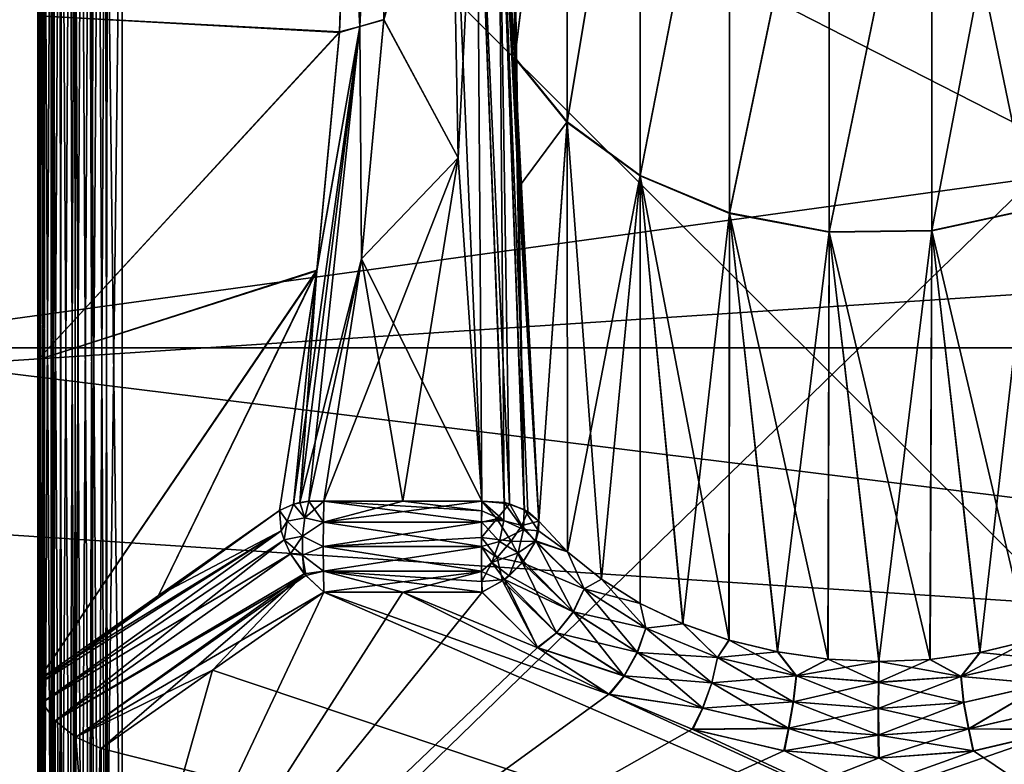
# Model space of a CAD drawing. Header units: metres. Extents: x 59 to 135, y -85 to 87.
# Tile 17 of 210: x 90.01 to 92.3, y -14.9 to -13.16. Entities that reach past the tile are written whole.
import ezdxf

# ---------------------------------------------------------------- set-up
doc = ezdxf.new("R2010")
doc.units = ezdxf.units.M
doc.layers.add('solid_21_404_502_XXX', color=7, linetype='CONTINUOUS')

msp = doc.modelspace()

# ---------------------------------------------------------------- linework, layer by layer
at = {"layer": 'solid_21_404_502_XXX'}
for points in [[(90.050003, -15.489921, -12.162848), (90.050003, -11.383693, -14.710766), (90.050003, -12.162848, -15.489921)], [(90.050003, -15.489921, -12.162848), (90.050003, -11.39426, -14.701389), (90.050003, -11.383693, -14.710766)], [(90.050003, -15.489921, -12.162848), (90.050003, -12.297961, -13.954207), (90.050003, -11.39426, -14.701389)], [(89.5, -13.925732, -15.718568), (104, -13.925732, -15.718568), (104, -11.92937, -17.282644)], [(89.5, -11.92937, -17.282644), (89.5, -13.925732, -15.718568), (104, -11.92937, -17.282644)], [(89.5, -11.92937, 17.282644), (104, -11.92937, 17.282644), (104, -13.925732, 15.718568)], [(89.5, -13.925732, 15.718568), (89.5, -11.92937, 17.282644), (104, -13.925732, 15.718568)], [(90.856461, -12.055631, -13.168174), (90.800827, -12.06387, -13.176493), (90.800819, -13.176577, -12.063787)], [(90.856949, -13.161077, -12.062716), (90.856461, -12.055631, -13.168174), (90.800819, -13.176577, -12.063787)], [(90.856949, -13.161077, -12.062716), (91.013687, -12.609628, -12.610295), (90.856461, -12.055631, -13.168174)], [(90.800827, -12.06387, -13.176493), (90.77047, -12.636851, -12.648623), (90.753426, -13.189322, -12.096655)], [(90.800819, -13.176577, -12.063787), (90.800827, -12.06387, -13.176493), (90.753426, -13.189322, -12.096655)], [(90.800827, -12.063869, 13.176494), (90.800819, -13.176576, 12.063787), (90.77047, -12.637546, 12.647928)], [(90.856979, -13.160648, 12.063144), (90.800819, -13.176576, 12.063787), (90.800827, -12.063869, 13.176494)], [(91.162834, -13.24927, 12.104838), (91.156837, -12.678595, 12.679238), (91.162819, -12.105406, 13.248695)], [(91.162857, -13.250253, -12.10384), (91.162804, -12.106112, -13.248004), (91.156837, -12.678583, -12.679249)], [(91.284927, -12.261321, -13.399038), (91.162804, -12.106112, -13.248004), (91.162857, -13.250253, -12.10384)], [(91.162834, -13.24927, 12.104838), (91.162819, -12.105406, 13.248695), (91.284943, -12.260124, 13.400161)], [(90.051537, -12.18066, -15.507076), (90.050003, -15.489921, -12.162848), (90.050003, -12.162848, -15.489921)], [(90.050003, -12.162848, 15.489921), (90.050003, -14.710766, 11.383693), (90.050003, -15.489921, 12.162848)], [(90.051537, -15.507076, 12.18066), (90.050003, -12.162848, 15.489921), (90.050003, -15.489921, 12.162848)], [(90.050003, -12.162848, 15.489921), (90.050003, -14.701389, 11.39426), (90.050003, -14.710766, 11.383693)], [(90.050003, -12.162848, 15.489921), (90.050003, -13.954126, 12.298048), (90.050003, -14.701389, 11.39426)], [(90.050003, -12.162848, 15.489921), (90.050003, -13.152175, 13.152175), (90.050003, -13.954126, 12.298048)], [(90.053627, -12.190411, 15.515975), (90.050003, -12.162848, 15.489921), (90.051537, -15.507076, 12.18066)], [(90.053627, -15.515975, -12.190411), (90.050003, -15.489921, -12.162848), (90.051537, -12.18066, -15.507076)], [(90.053627, -15.515975, -12.190411), (90.051537, -12.18066, -15.507076), (90.056686, -12.200428, -15.524849)], [(90.053627, -12.190411, 15.515975), (90.051537, -15.507076, 12.18066), (90.056686, -15.524849, 12.200428)], [(90.064423, -12.218315, 15.539911), (90.053627, -12.190411, 15.515975), (90.056686, -15.524849, 12.200428)], [(90.064423, -15.539911, -12.218315), (90.053627, -15.515975, -12.190411), (90.056686, -12.200428, -15.524849)], [(90.064423, -15.539911, -12.218315), (90.056686, -12.200428, -15.524849), (90.066261, -12.221775, -15.542699)], [(90.064423, -12.218315, 15.539911), (90.056686, -15.524849, 12.200428), (90.066261, -15.542699, 12.221775)], [(90.064423, -12.218315, 15.539911), (90.066261, -15.542699, 12.221775), (90.081093, -15.559915, 12.244315)], [(90.082092, -12.245587, 15.560849), (90.064423, -12.218315, 15.539911), (90.081093, -15.559915, 12.244315)], [(90.064423, -15.539911, -12.218315), (90.066261, -12.221775, -15.542699), (90.081093, -12.244315, -15.559915)], [(90.082092, -15.560849, -12.245587), (90.064423, -15.539911, -12.218315), (90.081093, -12.244315, -15.559915)], [(90.082092, -15.560849, -12.245587), (90.081093, -12.244315, -15.559915), (90.090385, -12.255447, -15.567752)], [(90.082092, -12.245587, 15.560849), (90.081093, -15.559915, 12.244315), (90.090385, -15.567752, 12.255447)], [(90.082092, -12.245587, 15.560849), (90.090385, -15.567752, 12.255447), (90.100616, -15.574747, 12.266083)], [(90.106125, -12.271254, 15.577979), (90.082092, -12.245587, 15.560849), (90.100616, -15.574747, 12.266083)], [(90.082092, -15.560849, -12.245587), (90.090385, -12.255447, -15.567752), (90.100616, -12.266083, -15.574747)], [(91.284966, -13.399073, 12.261354), (91.162834, -13.24927, 12.104838), (91.284943, -12.260124, 13.400161)], [(91.284927, -12.261321, -13.399038), (91.162857, -13.250253, -12.10384), (91.284981, -13.400199, -12.260163)], [(91.454651, -12.375715, -13.524048), (91.284927, -12.261321, -13.399038), (91.284981, -13.400199, -12.260163)], [(91.284966, -13.399073, 12.261354), (91.284943, -12.260124, 13.400161), (91.454666, -12.374502, 13.525174)], [(90.106125, -15.577979, -12.271254), (90.082092, -15.560849, -12.245587), (90.100616, -12.266083, -15.574747)], [(90.106125, -15.577979, -12.271254), (90.100616, -12.266083, -15.574747), (90.124321, -12.286241, -15.586551)], [(90.106125, -12.271254, 15.577979), (90.100616, -15.574747, 12.266083), (90.124321, -15.586551, 12.286241)], [(90.13575, -12.294327, 15.59059), (90.106125, -12.271254, 15.577979), (90.124321, -15.586551, 12.286241)], [(90.050003, -15.489921, -12.162848), (90.050003, -13.152171, -13.152171), (90.050003, -12.297961, -13.954207)], [(90.13575, -15.59059, -12.294327), (90.106125, -15.577979, -12.271254), (90.124321, -12.286241, -15.586551)], [(90.13575, -15.59059, -12.294327), (90.124321, -12.286241, -15.586551), (90.138779, -12.296317, -15.591524)], [(90.13575, -12.294327, 15.59059), (90.124321, -15.586551, 12.286241), (90.138779, -15.591524, 12.296317)], [(90.13575, -12.294327, 15.59059), (90.138779, -15.591524, 12.296317), (90.151512, -15.594837, 12.304104)], [(90.169922, -12.313828, 15.598121), (90.13575, -12.294327, 15.59059), (90.151512, -15.594837, 12.304104)], [(90.13575, -15.59059, -12.294327), (90.138779, -12.296317, -15.591524), (90.151512, -12.304104, -15.594837)], [(90.169922, -15.598121, -12.313828), (90.13575, -15.59059, -12.294327), (90.151512, -12.304104, -15.594837)], [(90.169922, -15.598121, -12.313828), (90.151512, -12.304104, -15.594837), (90.181511, -12.319139, -15.599371)], [(90.169922, -12.313828, 15.598121), (90.151512, -15.594837, 12.304104), (90.181511, -15.599371, 12.319139)], [(90.169922, -12.313828, 15.598121), (90.181511, -15.599371, 12.319139), (90.191536, -15.599991, 12.323267)], [(90.207329, -12.328913, 15.600186), (90.169922, -12.313828, 15.598121), (90.191536, -15.599991, 12.323267)], [(90.169922, -15.598121, -12.313828), (90.181511, -12.319139, -15.599371), (90.191536, -12.323267, -15.599991)], [(90.207329, -15.600186, -12.328913), (90.169922, -15.598121, -12.313828), (90.191536, -12.323267, -15.599991)], [(90.207329, -15.600186, -12.328913), (90.191536, -12.323267, -15.599991), (90.21347, -12.330864, -15.599991)], [(90.207329, -12.328913, 15.600186), (90.191536, -15.599991, 12.323267), (90.21347, -15.599991, 12.330864)], [(90.207329, -12.328913, 15.600186), (90.246506, -15.596577, 12.338992), (90.246506, -12.338992, 15.596577)], [(90.207329, -12.328913, 15.600186), (90.21347, -15.599991, 12.330864), (90.246506, -15.596577, 12.338992)], [(90.207329, -15.600186, -12.328913), (90.21347, -12.330864, -15.599991), (90.246506, -12.338992, -15.596577)], [(90.207329, -15.600186, -12.328913), (90.246506, -12.338992, -15.596577), (90.246506, -15.596577, -12.338992)], [(90.246506, -15.596577, -12.338992), (90.246506, -12.338992, -15.596577), (93.599998, -12.338994, -15.679357)], [(90.246506, -12.338992, 15.596577), (96.953491, -14.05058, 14.050551), (96.953491, -12.338992, 15.76214)], [(90.246506, -12.338992, 15.596577), (96.953491, -15.762171, 12.338961), (96.953491, -14.05058, 14.050551)], [(90.246506, -12.338992, 15.596577), (93.599998, -15.679357, 12.338994), (96.953491, -15.762171, 12.338961)], [(90.246506, -12.338992, 15.596577), (90.246506, -15.596577, 12.338992), (93.599998, -15.679357, 12.338994)], [(93.599998, -15.679358, -12.338992), (90.246506, -15.596577, -12.338992), (93.599998, -12.338994, -15.679357)], [(91.454689, -13.524068, 12.375736), (91.284966, -13.399073, 12.261354), (91.454666, -12.374502, 13.525174)], [(91.454651, -12.375715, -13.524048), (91.284981, -13.400199, -12.260163), (91.454712, -13.525195, -12.374525)], [(91.663101, -12.455788, -13.611548), (91.454651, -12.375715, -13.524048), (91.454712, -13.525195, -12.374525)], [(91.454689, -13.524068, 12.375736), (91.454666, -12.374502, 13.525174), (91.663116, -12.454561, 13.612678)], [(92.135292, -13.652276, 12.493058), (92.135284, -12.491825, 13.653406), (92.365471, -12.446383, 13.603739)], [(92.365471, -13.602612, 12.447612), (92.135292, -13.652276, 12.493058), (92.365471, -12.446383, 13.603739)], [(91.663139, -13.611558, 12.455798), (91.454689, -13.524068, 12.375736), (91.663116, -12.454561, 13.612678)], [(91.663101, -12.455788, -13.611548), (91.454712, -13.525195, -12.374525), (91.663147, -13.612685, -12.454572)], [(91.895477, -12.49585, -13.655329), (91.663101, -12.455788, -13.611548), (91.663147, -13.612685, -12.454572)], [(91.663139, -13.611558, 12.455798), (91.663116, -12.454561, 13.612678), (91.895493, -12.494617, 13.656458)], [(92.365471, -12.447611, -13.602614), (92.135277, -12.493058, -13.652278), (92.365448, -13.603743, -12.44639)], [(91.895508, -13.65533, 12.495853), (91.895493, -12.494617, 13.656458), (92.135284, -12.491825, 13.653406)], [(92.135292, -13.652276, 12.493058), (91.895508, -13.65533, 12.495853), (92.135284, -12.491825, 13.653406)], [(91.895508, -13.65533, 12.495853), (91.663139, -13.611558, 12.455798), (91.895493, -12.494617, 13.656458)], [(91.895477, -12.49585, -13.655329), (91.663147, -13.612685, -12.454572), (91.895508, -13.656458, -12.49462)], [(92.135277, -12.493058, -13.652278), (91.895477, -12.49585, -13.655329), (91.895508, -13.656458, -12.49462)], [(92.135277, -12.493058, -13.652278), (91.895508, -13.656458, -12.49462), (92.135277, -13.653404, -12.491827)], [(92.135277, -12.493058, -13.652278), (92.135277, -13.653404, -12.491827), (92.365448, -13.603743, -12.44639)], [(90.856949, -13.161077, -12.062716), (91.030365, -13.482849, -11.736663), (91.013687, -12.609628, -12.610295)], [(91.030365, -13.482892, 11.736619), (90.856979, -13.160648, 12.063144), (91.013687, -12.609639, 12.610285)], [(91.085884, -14.283573, -10.934567), (91.073738, -12.617692, -12.618359), (91.013687, -12.609628, -12.610295)], [(91.030365, -13.482849, -11.736663), (91.085884, -14.283573, -10.934567), (91.013687, -12.609628, -12.610295)], [(91.030365, -13.482892, 11.736619), (91.013687, -12.609639, 12.610285), (91.073738, -12.617703, 12.618348)], [(91.030365, -13.482892, 11.736619), (91.073738, -12.617703, 12.618348), (91.085892, -14.283573, 10.934567)], [(91.15049, -14.289709, -10.947477), (91.124245, -12.642024, -12.64269), (91.073738, -12.617692, -12.618359)], [(91.138786, -14.287005, -10.94345), (91.15049, -14.289709, -10.947477), (91.073738, -12.617692, -12.618359)], [(91.085884, -14.283573, -10.934567), (91.138786, -14.287005, -10.94345), (91.073738, -12.617692, -12.618359)], [(91.13765, -14.286749, 10.943141), (91.085892, -14.283573, 10.934567), (91.073738, -12.617703, 12.618348)], [(91.13765, -14.286749, 10.943141), (91.073738, -12.617703, 12.618348), (91.124245, -12.642035, 12.642679)], [(90.77047, -12.636851, -12.648623), (90.050003, -13.152171, -13.152171), (90.753426, -13.189322, -12.096655)], [(90.77047, -12.637546, 12.647928), (90.753311, -13.190786, 12.095229), (90.050003, -13.152175, 13.152175)], [(90.800819, -13.176576, 12.063787), (90.753311, -13.190786, 12.095229), (90.77047, -12.637546, 12.647928)], [(91.171417, -13.55173, -11.797215), (91.124245, -12.642024, -12.64269), (91.218719, -14.330547, -10.995292)], [(91.192795, -14.308034, -10.970145), (91.218719, -14.330547, -10.995292), (91.124245, -12.642024, -12.64269)], [(91.162857, -13.250253, -12.10384), (91.156837, -12.678583, -12.679249), (91.124245, -12.642024, -12.64269)], [(91.171417, -13.55173, -11.797215), (91.162857, -13.250253, -12.10384), (91.124245, -12.642024, -12.64269)], [(91.185257, -14.303586, -10.964879), (91.192795, -14.308034, -10.970145), (91.124245, -12.642024, -12.64269)], [(91.15049, -14.289709, -10.947477), (91.185257, -14.303586, -10.964879), (91.124245, -12.642024, -12.64269)], [(91.184372, -14.30309, 10.964319), (91.124245, -12.642035, 12.642679), (91.156837, -12.678595, 12.679238)], [(91.184372, -14.30309, 10.964319), (91.13765, -14.286749, 10.943141), (91.124245, -12.642035, 12.642679)], [(91.184372, -14.30309, 10.964319), (91.156837, -12.678595, 12.679238), (91.162834, -13.24927, 12.104838)], [(103.5, -13.065489, 18.928629), (70.300003, -13.065476, 18.92861), (70.300003, -15.251822, 17.215748)], [(103.5, -15.251822, -17.215748), (70.300003, -15.251822, -17.215748), (70.300003, -13.065476, -18.92861)], [(103.5, -13.065489, -18.928629), (103.5, -15.251822, -17.215748), (70.300003, -13.065476, -18.92861)], [(103.5, -15.251822, 17.215748), (103.5, -13.065489, 18.928629), (70.300003, -15.251822, 17.215748)], [(90.050003, -15.489921, -12.162848), (90.050003, -13.954207, -12.297961), (90.050003, -13.152171, -13.152171)], [(90.753426, -13.189322, -12.096655), (90.050003, -13.152171, -13.152171), (90.050003, -13.954207, -12.297961)], [(90.753311, -13.190786, 12.095229), (90.050003, -13.954126, 12.298048), (90.050003, -13.152175, 13.152175)], [(90.646477, -14.290577, -10.963893), (90.800819, -13.176577, -12.063787), (90.701149, -13.74484, -11.542996)], [(90.646477, -14.290577, -10.963893), (90.661316, -14.286812, -10.957249), (90.800819, -13.176577, -12.063787)], [(90.800819, -13.176576, 12.063787), (90.660751, -14.28694, 10.957458), (90.701012, -13.746144, 11.541652)], [(90.68222, -14.283664, 10.950287), (90.660751, -14.28694, 10.957458), (90.800819, -13.176576, 12.063787)], [(90.804703, -13.718868, -11.506214), (90.800819, -13.176577, -12.063787), (90.661316, -14.286812, -10.957249)], [(90.804733, -13.718513, 11.506568), (90.68222, -14.283664, 10.950287), (90.800819, -13.176576, 12.063787)], [(90.800819, -13.176576, 12.063787), (90.701012, -13.746144, 11.541652), (90.753311, -13.190786, 12.095229)], [(90.800819, -13.176577, -12.063787), (90.753426, -13.189322, -12.096655), (90.701149, -13.74484, -11.542996)], [(90.856979, -13.160648, 12.063144), (90.804733, -13.718513, 11.506568), (90.800819, -13.176576, 12.063787)], [(90.804703, -13.718868, -11.506214), (90.856949, -13.161077, -12.062716), (90.800819, -13.176577, -12.063787)], [(90.804703, -13.718868, -11.506214), (91.030365, -13.482849, -11.736663), (90.856949, -13.161077, -12.062716)], [(91.030365, -13.482892, 11.736619), (90.804733, -13.718513, 11.506568), (90.856979, -13.160648, 12.063144)], [(90.753426, -13.189322, -12.096655), (90.050003, -13.954207, -12.297961), (90.701149, -13.74484, -11.542996)], [(90.753311, -13.190786, 12.095229), (90.701012, -13.746144, 11.541652), (90.050003, -13.954126, 12.298048)], [(91.171432, -13.552006, 11.796931), (91.162834, -13.24927, 12.104838), (91.284966, -13.399073, 12.261354)], [(91.184372, -14.30309, 10.964319), (91.162834, -13.24927, 12.104838), (91.171432, -13.552006, 11.796931)], [(91.171417, -13.55173, -11.797215), (91.218719, -14.330547, -10.995292), (91.162857, -13.250253, -12.10384)], [(91.284981, -13.400199, -12.260163), (91.162857, -13.250253, -12.10384), (91.218719, -14.330547, -10.995292)], [(91.218719, -14.330561, 10.99528), (91.171432, -13.552006, 11.796931), (91.284966, -13.399073, 12.261354)], [(91.285225, -14.401489, 11.067318), (91.218719, -14.330561, 10.99528), (91.284966, -13.399073, 12.261354)], [(91.284981, -13.400199, -12.260163), (91.218719, -14.330547, -10.995292), (91.285286, -14.401543, -11.067378)], [(91.285225, -14.401489, 11.067318), (91.284966, -13.399073, 12.261354), (91.454689, -13.524068, 12.375736)], [(91.284981, -13.400199, -12.260163), (91.285286, -14.401543, -11.067378), (91.364517, -14.465804, -11.131992)], [(91.454712, -13.525195, -12.374525), (91.284981, -13.400199, -12.260163), (91.364517, -14.465804, -11.131992)], [(90.71698, -14.283573, -10.943674), (91.030365, -13.482849, -11.736663), (90.804703, -13.718868, -11.506214)], [(90.901428, -14.283573, -10.939121), (91.030365, -13.482849, -11.736663), (90.71698, -14.283573, -10.943674)], [(91.030365, -13.482892, 11.736619), (91.085892, -14.283573, 10.934567), (90.804733, -13.718513, 11.506568)], [(90.901428, -14.283573, -10.939121), (91.085884, -14.283573, -10.934567), (91.030365, -13.482849, -11.736663)], [(91.364357, -14.465689, 11.131882), (91.285225, -14.401489, 11.067318), (91.454689, -13.524068, 12.375736)], [(91.454643, -14.52201, 11.187905), (91.364357, -14.465689, 11.131882), (91.454689, -13.524068, 12.375736)], [(91.454712, -13.525195, -12.374525), (91.364517, -14.465804, -11.131992), (91.454941, -14.522171, -11.188063)], [(91.554443, -14.569491, 11.234443), (91.454643, -14.52201, 11.187905), (91.454689, -13.524068, 12.375736)], [(91.554443, -14.569491, 11.234443), (91.454689, -13.524068, 12.375736), (91.663139, -13.611558, 12.455798)], [(91.454712, -13.525195, -12.374525), (91.454941, -14.522171, -11.188063), (91.554901, -14.569679, -11.234625)], [(91.454712, -13.525195, -12.374525), (91.554901, -14.569679, -11.234625), (91.662605, -14.60754, -11.270902)], [(91.663147, -13.612685, -12.454572), (91.454712, -13.525195, -12.374525), (91.662605, -14.60754, -11.270902)], [(91.184372, -14.30309, 10.964319), (91.171432, -13.552006, 11.796931), (91.218719, -14.330561, 10.99528)], [(91.661987, -14.607358, 11.270728), (91.554443, -14.569491, 11.234443), (91.663139, -13.611558, 12.455798)], [(91.775391, -14.634976, 11.296169), (91.661987, -14.607358, 11.270728), (91.663139, -13.611558, 12.455798)], [(91.663147, -13.612685, -12.454572), (91.662605, -14.60754, -11.270902), (91.776192, -14.635132, -11.296304)], [(91.775391, -14.634976, 11.296169), (91.663139, -13.611558, 12.455798), (91.895508, -13.65533, 12.495853)], [(91.663147, -13.612685, -12.454572), (91.776192, -14.635132, -11.296304), (91.893539, -14.651972, -11.310416)], [(91.895508, -13.656458, -12.49462), (91.663147, -13.612685, -12.454572), (91.893539, -14.651972, -11.310416)], [(92.365448, -13.603743, -12.44639), (92.135277, -13.653404, -12.491827), (92.360817, -14.609322, -11.252444)], [(92.24736, -14.63652, 11.284046), (92.135292, -13.652276, 12.493058), (92.365471, -13.602612, 12.447612)], [(92.36013, -14.609523, 11.252674), (92.24736, -14.63652, 11.284046), (92.365471, -13.602612, 12.447612)], [(91.892647, -14.651883, 11.310356), (91.775391, -14.634976, 11.296169), (91.895508, -13.65533, 12.495853)], [(92.011658, -14.657815, 11.313063), (91.892647, -14.651883, 11.310356), (91.895508, -13.65533, 12.495853)], [(91.895508, -13.656458, -12.49462), (91.893539, -14.651972, -11.310416), (92.012489, -14.657818, -11.313042)], [(92.011658, -14.657815, 11.313063), (91.895508, -13.65533, 12.495853), (92.135292, -13.652276, 12.493058)], [(92.135277, -13.653404, -12.491827), (91.895508, -13.656458, -12.49462), (92.131393, -14.652606, -11.304154)], [(91.895508, -13.656458, -12.49462), (92.012489, -14.657818, -11.313042), (92.131393, -14.652606, -11.304154)], [(92.130478, -14.652689, 11.304265), (92.011658, -14.657815, 11.313063), (92.135292, -13.652276, 12.493058)], [(92.24736, -14.63652, 11.284046), (92.130478, -14.652689, 11.304265), (92.135292, -13.652276, 12.493058)], [(92.135277, -13.653404, -12.491827), (92.131393, -14.652606, -11.304154), (92.248192, -14.636363, -11.283861)], [(92.135277, -13.653404, -12.491827), (92.248192, -14.636363, -11.283861), (92.360817, -14.609322, -11.252444)], [(90.661316, -14.286812, -10.957249), (90.682037, -14.283686, -10.950336), (90.804703, -13.718868, -11.506214)], [(90.682037, -14.283686, -10.950336), (90.71698, -14.283573, -10.943674), (90.804703, -13.718868, -11.506214)], [(90.804733, -13.718513, 11.506568), (90.716965, -14.283573, 10.943675), (90.68222, -14.283664, 10.950287)], [(90.804733, -13.718513, 11.506568), (90.901421, -14.283573, 10.939121), (90.716965, -14.283573, 10.943675)], [(90.804733, -13.718513, 11.506568), (91.085892, -14.283573, 10.934567), (90.901421, -14.283573, 10.939121)], [(90.701149, -13.74484, -11.542996), (90.050003, -13.954207, -12.297961), (90.050003, -14.701389, -11.39426)], [(90.331757, -14.503424, -11.189667), (90.701149, -13.74484, -11.542996), (90.050003, -14.701389, -11.39426)], [(90.701012, -13.746144, 11.541652), (90.050003, -14.701389, 11.39426), (90.050003, -13.954126, 12.298048)], [(90.701012, -13.746144, 11.541652), (90.331749, -14.503429, 11.189672), (90.050003, -14.701389, 11.39426)], [(90.701012, -13.746144, 11.541652), (90.613525, -14.305375, 10.985018), (90.331749, -14.503429, 11.189672)], [(90.331757, -14.503424, -11.189667), (90.613541, -14.305371, -10.985003), (90.701149, -13.74484, -11.542996)], [(90.646423, -14.29059, 10.963918), (90.613525, -14.305375, 10.985018), (90.701012, -13.746144, 11.541652)], [(90.646477, -14.290577, -10.963893), (90.701149, -13.74484, -11.542996), (90.613541, -14.305371, -10.985003)], [(90.660751, -14.28694, 10.957458), (90.646423, -14.29059, 10.963918), (90.701012, -13.746144, 11.541652)], [(89.5, -15.718587, -13.92572), (104, -15.718587, -13.92572), (104, -13.925732, -15.718568)], [(89.5, -13.925732, -15.718568), (89.5, -15.718587, -13.92572), (104, -13.925732, -15.718568)], [(89.5, -13.925732, 15.718568), (104, -13.925732, 15.718568), (104, -15.718587, 13.92572)], [(89.5, -15.718587, 13.92572), (89.5, -13.925732, 15.718568), (104, -15.718587, 13.92572)], [(90.050003, -15.489921, -12.162848), (90.050003, -14.701389, -11.39426), (90.050003, -13.954207, -12.297961)], [(90.682037, -14.283686, -10.950336), (90.661316, -14.286812, -10.957249), (90.646477, -14.290577, -10.963893)], [(90.672508, -14.322206, -10.924213), (90.682037, -14.283686, -10.950336), (90.646477, -14.290577, -10.963893)], [(90.672516, -14.322186, 10.924224), (90.660751, -14.28694, 10.957458), (90.68222, -14.283664, 10.950287)], [(90.672508, -14.322206, -10.924213), (90.71698, -14.283573, -10.943674), (90.682037, -14.283686, -10.950336)], [(90.672508, -14.322206, -10.924213), (90.716003, -14.332231, -10.911184), (90.71698, -14.283573, -10.943674)], [(90.672516, -14.322186, 10.924224), (90.68222, -14.283664, 10.950287), (90.716003, -14.332231, 10.911184)], [(90.68222, -14.283664, 10.950287), (90.716965, -14.283573, 10.943675), (90.716003, -14.332231, 10.911184)], [(90.901428, -14.283573, -10.939121), (90.716003, -14.332231, -10.911184), (91.085884, -14.283573, -10.934567)], [(91.085083, -14.332343, -10.902027), (91.085884, -14.283573, -10.934567), (90.716003, -14.332231, -10.911184)], [(90.901428, -14.283573, -10.939121), (90.71698, -14.283573, -10.943674), (90.716003, -14.332231, -10.911184)], [(91.085091, -14.331984, 10.902176), (90.716003, -14.332231, 10.911184), (90.716965, -14.283573, 10.943675)], [(91.085426, -14.306169, 10.916015), (90.716965, -14.283573, 10.943675), (90.901421, -14.283573, 10.939121)], [(91.085426, -14.306169, 10.916015), (91.085091, -14.331984, 10.902176), (90.716965, -14.283573, 10.943675)], [(91.085426, -14.306169, 10.916015), (90.901421, -14.283573, 10.939121), (91.085892, -14.283573, 10.934567)], [(91.12059, -14.324695, -10.90926), (91.085884, -14.283573, -10.934567), (91.085083, -14.332343, -10.902027)], [(91.136856, -14.328932, 10.912248), (91.085426, -14.306169, 10.916015), (91.085892, -14.283573, 10.934567)], [(91.085884, -14.283573, -10.934567), (91.15049, -14.289709, -10.947477), (91.138786, -14.287005, -10.94345)], [(91.12059, -14.324695, -10.90926), (91.15049, -14.289709, -10.947477), (91.085884, -14.283573, -10.934567)], [(91.136856, -14.328932, 10.912248), (91.085892, -14.283573, 10.934567), (91.13765, -14.286749, 10.943141)], [(90.331757, -14.503424, -11.189667), (90.050003, -14.710766, -11.383693), (90.613541, -14.305371, -10.985003)], [(90.617905, -14.352758, -10.94564), (90.613541, -14.305371, -10.985003), (90.050003, -14.710766, -11.383693)], [(90.617905, -14.352758, 10.94564), (90.331749, -14.503429, 11.189672), (90.613525, -14.305375, 10.985018)], [(90.631668, -14.330109, 10.94363), (90.613525, -14.305375, 10.985018), (90.646423, -14.29059, 10.963918)], [(90.631668, -14.330109, 10.94363), (90.617905, -14.352758, 10.94564), (90.613525, -14.305375, 10.985018)], [(90.631676, -14.33008, -10.94364), (90.646477, -14.290577, -10.963893), (90.613541, -14.305371, -10.985003)], [(90.631676, -14.33008, -10.94364), (90.613541, -14.305371, -10.985003), (90.617905, -14.352758, -10.94564)], [(90.672516, -14.322186, 10.924224), (90.631668, -14.330109, 10.94363), (90.646423, -14.29059, 10.963918)], [(90.631676, -14.33008, -10.94364), (90.672508, -14.322206, -10.924213), (90.646477, -14.290577, -10.963893)], [(90.672516, -14.322186, 10.924224), (90.646423, -14.29059, 10.963918), (90.660751, -14.28694, 10.957458)], [(91.136856, -14.328932, 10.912248), (91.085091, -14.331984, 10.902176), (91.085426, -14.306169, 10.916015)], [(91.12059, -14.324695, -10.90926), (91.178627, -14.340067, -10.931426), (91.15049, -14.289709, -10.947477)], [(91.136856, -14.328932, 10.912248), (91.13765, -14.286749, 10.943141), (91.182983, -14.350007, 10.931056)], [(91.182983, -14.350007, 10.931056), (91.13765, -14.286749, 10.943141), (91.184372, -14.30309, 10.964319)], [(91.15049, -14.289709, -10.947477), (91.192795, -14.308034, -10.970145), (91.185257, -14.303586, -10.964879)], [(91.178627, -14.340067, -10.931426), (91.192795, -14.308034, -10.970145), (91.15049, -14.289709, -10.947477)], [(91.182983, -14.350007, 10.931056), (91.184372, -14.30309, 10.964319), (91.217621, -14.352478, 10.973917)], [(91.184372, -14.30309, 10.964319), (91.218719, -14.330561, 10.99528), (91.217621, -14.352478, 10.973917)], [(90.672516, -14.322186, 10.924224), (90.667625, -14.364864, 10.91115), (90.631668, -14.330109, 10.94363)], [(90.631676, -14.33008, -10.94364), (90.667625, -14.364881, -10.911148), (90.672508, -14.322206, -10.924213)], [(90.672516, -14.322186, 10.924224), (90.716003, -14.332231, 10.911184), (90.667625, -14.364864, 10.91115)], [(90.672508, -14.322206, -10.924213), (90.667625, -14.364881, -10.911148), (90.716003, -14.332231, -10.911184)], [(91.12059, -14.324695, -10.90926), (91.085083, -14.332343, -10.902027), (91.084839, -14.368324, -10.892182)], [(91.12059, -14.324695, -10.90926), (91.084839, -14.368324, -10.892182), (91.153862, -14.376611, -10.906234)], [(91.126984, -14.377687, 10.896129), (91.085091, -14.331984, 10.902176), (91.136856, -14.328932, 10.912248)], [(91.12059, -14.324695, -10.90926), (91.153862, -14.376611, -10.906234), (91.178627, -14.340067, -10.931426)], [(91.126984, -14.377687, 10.896129), (91.136856, -14.328932, 10.912248), (91.182983, -14.350007, 10.931056)], [(91.178627, -14.340067, -10.931426), (91.218719, -14.330547, -10.995292), (91.192795, -14.308034, -10.970145)], [(90.631676, -14.33008, -10.94364), (90.617905, -14.352758, -10.94564), (90.624565, -14.373671, -10.934635)], [(90.631668, -14.330109, 10.94363), (90.624565, -14.373671, 10.934635), (90.617905, -14.352758, 10.94564)], [(90.631676, -14.33008, -10.94364), (90.624565, -14.373671, -10.934635), (90.667625, -14.364881, -10.911148)], [(90.667625, -14.364864, 10.91115), (90.624565, -14.373671, 10.934635), (90.631668, -14.330109, 10.94363)], [(90.667625, -14.364881, -10.911148), (90.715729, -14.389623, -10.899775), (90.716003, -14.332231, -10.911184)], [(90.667625, -14.364864, 10.91115), (90.716003, -14.332231, 10.911184), (90.715729, -14.389623, 10.899775)], [(91.085083, -14.332343, -10.902027), (90.716003, -14.332231, -10.911184), (90.715729, -14.389623, -10.899775)], [(91.084801, -14.389445, 10.890663), (90.715729, -14.389623, 10.899775), (90.716003, -14.332231, 10.911184)], [(91.084839, -14.368324, -10.892182), (91.085083, -14.332343, -10.902027), (90.715729, -14.389623, -10.899775)], [(91.085091, -14.331984, 10.902176), (91.084801, -14.389445, 10.890663), (90.716003, -14.332231, 10.911184)], [(91.126984, -14.377687, 10.896129), (91.084801, -14.389445, 10.890663), (91.085091, -14.331984, 10.902176)], [(91.126984, -14.377687, 10.896129), (91.182983, -14.350007, 10.931056), (91.170723, -14.404157, 10.916)], [(91.178627, -14.340067, -10.931426), (91.153862, -14.376611, -10.906234), (91.210472, -14.377703, -10.954116)], [(91.182983, -14.350007, 10.931056), (91.211174, -14.375807, 10.955405), (91.170723, -14.404157, 10.916)], [(91.178627, -14.340067, -10.931426), (91.210472, -14.377703, -10.954116), (91.218719, -14.330547, -10.995292)], [(91.182983, -14.350007, 10.931056), (91.217621, -14.352478, 10.973917), (91.211174, -14.375807, 10.955405)], [(91.285286, -14.401543, -11.067378), (91.218719, -14.330547, -10.995292), (91.210472, -14.377703, -10.954116)], [(91.211174, -14.375807, 10.955405), (91.217621, -14.352478, 10.973917), (91.285225, -14.401489, 11.067318)], [(91.217621, -14.352478, 10.973917), (91.218719, -14.330561, 10.99528), (91.285225, -14.401489, 11.067318)], [(90.617905, -14.352758, -10.94564), (90.050003, -14.710766, -11.383693), (90.060333, -14.752736, -11.348291)], [(90.617905, -14.352758, 10.94564), (90.060333, -14.752736, 11.348291), (90.050003, -14.710766, 11.383693)], [(90.617905, -14.352758, 10.94564), (90.050003, -14.710766, 11.383693), (90.050003, -14.701389, 11.39426)], [(90.617905, -14.352758, 10.94564), (90.050003, -14.701389, 11.39426), (90.331749, -14.503429, 11.189672)], [(90.624565, -14.373671, -10.934635), (90.617905, -14.352758, -10.94564), (90.060333, -14.752736, -11.348291)], [(90.617905, -14.352758, 10.94564), (90.624565, -14.373671, 10.934635), (90.060333, -14.752736, 11.348291)], [(90.624565, -14.373671, -10.934635), (90.060333, -14.752736, -11.348291), (90.090813, -14.795879, -11.323358)], [(90.624565, -14.373671, 10.934635), (90.63961, -14.406488, 10.923853), (90.060333, -14.752736, 11.348291)], [(90.63961, -14.406488, -10.923853), (90.624565, -14.373671, -10.934635), (90.090813, -14.795879, -11.323358)], [(90.667625, -14.364864, 10.91115), (90.667381, -14.409762, 10.910495), (90.624565, -14.373671, 10.934635)], [(90.667625, -14.364881, -10.911148), (90.624565, -14.373671, -10.934635), (90.63961, -14.406488, -10.923853)], [(90.667381, -14.409762, 10.910495), (90.63961, -14.406488, 10.923853), (90.624565, -14.373671, 10.934635)], [(90.667625, -14.364881, -10.911148), (90.63961, -14.406488, -10.923853), (90.667381, -14.40977, -10.910496)], [(90.667625, -14.364864, 10.91115), (90.715729, -14.389623, 10.899775), (90.667381, -14.409762, 10.910495)], [(90.667625, -14.364881, -10.911148), (90.667381, -14.40977, -10.910496), (90.715729, -14.389623, -10.899775)], [(91.084801, -14.389867, -10.890664), (91.084839, -14.368324, -10.892182), (90.715729, -14.389623, -10.899775)], [(91.121597, -14.414649, -10.89647), (91.084839, -14.368324, -10.892182), (91.084801, -14.389867, -10.890664)], [(91.153862, -14.376611, -10.906234), (91.084839, -14.368324, -10.892182), (91.121597, -14.414649, -10.89647)], [(90.667381, -14.40977, -10.910496), (90.716003, -14.447015, -10.911184), (90.715729, -14.389623, -10.899775)], [(90.667381, -14.409762, 10.910495), (90.715729, -14.389623, 10.899775), (90.716003, -14.447015, 10.911184)], [(91.084801, -14.389445, 10.890663), (91.085083, -14.446927, 10.902038), (90.715729, -14.389623, 10.899775)], [(91.084801, -14.389867, -10.890664), (90.715729, -14.389623, -10.899775), (90.716003, -14.447015, -10.911184)], [(91.085083, -14.446927, 10.902038), (90.716003, -14.447015, 10.911184), (90.715729, -14.389623, 10.899775)], [(91.085091, -14.447352, -10.902214), (91.084801, -14.389867, -10.890664), (90.716003, -14.447015, -10.911184)], [(91.109276, -14.426884, 10.896811), (91.084801, -14.389445, 10.890663), (91.126984, -14.377687, 10.896129)], [(91.109276, -14.426884, 10.896811), (91.085083, -14.446927, 10.902038), (91.084801, -14.389445, 10.890663)], [(91.121597, -14.414649, -10.89647), (91.084801, -14.389867, -10.890664), (91.085091, -14.447352, -10.902214)], [(91.109276, -14.426884, 10.896811), (91.126984, -14.377687, 10.896129), (91.170723, -14.404157, 10.916)], [(91.153862, -14.376611, -10.906234), (91.121597, -14.414649, -10.89647), (91.180458, -14.427072, -10.928179)], [(91.153862, -14.376611, -10.906234), (91.180458, -14.427072, -10.928179), (91.210472, -14.377703, -10.954116)], [(91.170723, -14.404157, 10.916), (91.211174, -14.375807, 10.955405), (91.183098, -14.42366, 10.929292)], [(91.180458, -14.427072, -10.928179), (91.324142, -14.487926, -11.065454), (91.210472, -14.377703, -10.954116)], [(91.211174, -14.375807, 10.955405), (91.298943, -14.541278, 11.042486), (91.183098, -14.42366, 10.929292)], [(91.285286, -14.401543, -11.067378), (91.210472, -14.377703, -10.954116), (91.324142, -14.487926, -11.065454)], [(91.211174, -14.375807, 10.955405), (91.285225, -14.401489, 11.067318), (91.324081, -14.487875, 11.065416)], [(91.211174, -14.375807, 10.955405), (91.324081, -14.487875, 11.065416), (91.298943, -14.541278, 11.042486)], [(90.63961, -14.406488, 10.923853), (90.090813, -14.795879, 11.323358), (90.060333, -14.752736, 11.348291)], [(90.671555, -14.452964, -10.922464), (90.63961, -14.406488, -10.923853), (90.090813, -14.795879, -11.323358)], [(90.63961, -14.406488, 10.923853), (90.674942, -14.456936, 10.923276), (90.090813, -14.795879, 11.323358)], [(90.667381, -14.40977, -10.910496), (90.63961, -14.406488, -10.923853), (90.671555, -14.452964, -10.922464)], [(90.667381, -14.409762, 10.910495), (90.674942, -14.456936, 10.923276), (90.63961, -14.406488, 10.923853)], [(90.667381, -14.409762, 10.910495), (90.716003, -14.447015, 10.911184), (90.674942, -14.456936, 10.923276)], [(90.667381, -14.40977, -10.910496), (90.671555, -14.452964, -10.922464), (90.716003, -14.447015, -10.911184)], [(91.121597, -14.414649, -10.89647), (91.085091, -14.447352, -10.902214), (91.13401, -14.469717, -10.922236)], [(91.109276, -14.426884, 10.896811), (91.170723, -14.404157, 10.916), (91.14959, -14.457773, 10.921772)], [(91.121597, -14.414649, -10.89647), (91.13401, -14.469717, -10.922236), (91.180458, -14.427072, -10.928179)], [(91.170723, -14.404157, 10.916), (91.183098, -14.42366, 10.929292), (91.14959, -14.457773, 10.921772)], [(91.324081, -14.487875, 11.065416), (91.285225, -14.401489, 11.067318), (91.364357, -14.465689, 11.131882)], [(91.364517, -14.465804, -11.131992), (91.285286, -14.401543, -11.067378), (91.324142, -14.487926, -11.065454)], [(91.109276, -14.426884, 10.896811), (91.085388, -14.470504, 10.91433), (91.085083, -14.446927, 10.902038)], [(91.109276, -14.426884, 10.896811), (91.138618, -14.466368, 10.921881), (91.085388, -14.470504, 10.91433)], [(91.109276, -14.426884, 10.896811), (91.14959, -14.457773, 10.921772), (91.138618, -14.466368, 10.921881)], [(91.180458, -14.427072, -10.928179), (91.13401, -14.469717, -10.922236), (91.259605, -14.590931, -11.041912)], [(91.14959, -14.457773, 10.921772), (91.183098, -14.42366, 10.929292), (91.298943, -14.541278, 11.042486)], [(91.180458, -14.427072, -10.928179), (91.299042, -14.541379, -11.042567), (91.324142, -14.487926, -11.065454)], [(91.299042, -14.541379, -11.042567), (91.180458, -14.427072, -10.928179), (91.259605, -14.590931, -11.041912)], [(90.671555, -14.452964, -10.922464), (90.090813, -14.795879, -11.323358), (90.138748, -14.834087, -11.313377)], [(90.674942, -14.456936, 10.923276), (90.138748, -14.834087, 11.313377), (90.090813, -14.795879, 11.323358)], [(90.671555, -14.452964, -10.922464), (90.138748, -14.834087, -11.313377), (90.19738, -14.860432, -11.321259)], [(90.674942, -14.456936, 10.923276), (90.716812, -14.495673, 10.943679), (90.138748, -14.834087, 11.313377)], [(90.671555, -14.452964, -10.922464), (90.19738, -14.860432, -11.321259), (90.457352, -14.677903, -11.132314)], [(90.671555, -14.452964, -10.922464), (90.457352, -14.677903, -11.132314), (90.716812, -14.495673, -10.943679)], [(90.671555, -14.452964, -10.922464), (90.716812, -14.495673, -10.943679), (90.716003, -14.447015, -10.911184)], [(90.674942, -14.456936, 10.923276), (90.716003, -14.447015, 10.911184), (90.716812, -14.495673, 10.943679)], [(91.085083, -14.446927, 10.902038), (91.085388, -14.470504, 10.91433), (90.716003, -14.447015, 10.911184)], [(91.085091, -14.447352, -10.902214), (90.716003, -14.447015, -10.911184), (90.716812, -14.495673, -10.943679)], [(90.716003, -14.447015, 10.911184), (91.086227, -14.495673, 10.93456), (90.901512, -14.495673, 10.939119)], [(91.085388, -14.470504, 10.91433), (91.086227, -14.495673, 10.93456), (90.716003, -14.447015, 10.911184)], [(90.716003, -14.447015, 10.911184), (90.901512, -14.495673, 10.939119), (90.716812, -14.495673, 10.943679)], [(91.085091, -14.447352, -10.902214), (90.716812, -14.495673, -10.943679), (90.901352, -14.495673, -10.939123)], [(91.085091, -14.447352, -10.902214), (90.901352, -14.495673, -10.939123), (91.085892, -14.495673, -10.934567)], [(91.085091, -14.447352, -10.902214), (91.085892, -14.495673, -10.934567), (91.13401, -14.469717, -10.922236)], [(91.085388, -14.470504, 10.91433), (91.138618, -14.466368, 10.921881), (91.086227, -14.495673, 10.93456)], [(91.138618, -14.466368, 10.921881), (91.215523, -14.625138, 11.060833), (91.086227, -14.495673, 10.93456)], [(91.138618, -14.466368, 10.921881), (91.14959, -14.457773, 10.921772), (91.298943, -14.541278, 11.042486)], [(91.138618, -14.466368, 10.921881), (91.259567, -14.590867, 11.041863), (91.215523, -14.625138, 11.060833)], [(91.298943, -14.541278, 11.042486), (91.259567, -14.590867, 11.041863), (91.138618, -14.466368, 10.921881)], [(91.324081, -14.487875, 11.065416), (91.364357, -14.465689, 11.131882), (91.454643, -14.52201, 11.187905)], [(91.364517, -14.465804, -11.131992), (91.324142, -14.487926, -11.065454), (91.467949, -14.579482, -11.156484)], [(91.454941, -14.522171, -11.188063), (91.364517, -14.465804, -11.131992), (91.467949, -14.579482, -11.156484)], [(91.13401, -14.469717, -10.922236), (91.085892, -14.495673, -10.934567), (91.216339, -14.625775, -11.06145)], [(91.259605, -14.590931, -11.041912), (91.13401, -14.469717, -10.922236), (91.216339, -14.625775, -11.06145)], [(91.324081, -14.487875, 11.065416), (91.448204, -14.635992, 11.135879), (91.298943, -14.541278, 11.042486)], [(91.299042, -14.541379, -11.042567), (91.467949, -14.579482, -11.156484), (91.324142, -14.487926, -11.065454)], [(91.324081, -14.487875, 11.065416), (91.454643, -14.52201, 11.187905), (91.467751, -14.579378, 11.156405)], [(91.324081, -14.487875, 11.065416), (91.467751, -14.579378, 11.156405), (91.448204, -14.635992, 11.135879)], [(90.331757, -14.503424, -11.189667), (90.050003, -14.701389, -11.39426), (90.050003, -14.710766, -11.383693)], [(90.138748, -14.834087, 11.313377), (90.716812, -14.495673, 10.943679), (90.457352, -14.677902, 11.132313)], [(90.19738, -15.595365, 12.056192), (91.086227, -14.495673, 10.93456), (91.215523, -14.625138, 11.060833)], [(90.19738, -15.595365, 12.056192), (90.901512, -14.495673, 10.939119), (91.086227, -14.495673, 10.93456)], [(90.19738, -15.595365, 12.056192), (90.716812, -14.495673, 10.943679), (90.901512, -14.495673, 10.939119)], [(90.19738, -15.595365, 12.056192), (90.457352, -14.677902, 11.132313), (90.716812, -14.495673, 10.943679)], [(90.716812, -14.495673, -10.943679), (90.457352, -14.677903, -11.132314), (93.428055, -15.675114, -12.056192)], [(91.383621, -14.734676, -11.166223), (90.716812, -14.495673, -10.943679), (93.428055, -15.675114, -12.056192)], [(91.383621, -14.734676, -11.166223), (90.901352, -14.495673, -10.939123), (90.716812, -14.495673, -10.943679)], [(91.216339, -14.625775, -11.06145), (91.085892, -14.495673, -10.934567), (90.901352, -14.495673, -10.939123)], [(91.383621, -14.734676, -11.166223), (91.216339, -14.625775, -11.06145), (90.901352, -14.495673, -10.939123)], [(91.467751, -14.579378, 11.156405), (91.454643, -14.52201, 11.187905), (91.554443, -14.569491, 11.234443)], [(91.554901, -14.569679, -11.234625), (91.454941, -14.522171, -11.188063), (91.467949, -14.579482, -11.156484)], [(91.298943, -14.541278, 11.042486), (91.448204, -14.635992, 11.135879), (91.259567, -14.590867, 11.041863)], [(91.299042, -14.541379, -11.042567), (91.259605, -14.590931, -11.041912), (91.417534, -14.691298, -11.139632)], [(91.448441, -14.636141, -11.135988), (91.467949, -14.579482, -11.156484), (91.299042, -14.541379, -11.042567)], [(91.448441, -14.636141, -11.135988), (91.299042, -14.541379, -11.042567), (91.417534, -14.691298, -11.139632)], [(91.467751, -14.579378, 11.156405), (91.621666, -14.707033, 11.204224), (91.448204, -14.635992, 11.135879)], [(91.448441, -14.636141, -11.135988), (91.635506, -14.648252, -11.223113), (91.467949, -14.579482, -11.156484)], [(91.467751, -14.579378, 11.156405), (91.554443, -14.569491, 11.234443), (91.635132, -14.648104, 11.223014)], [(91.467751, -14.579378, 11.156405), (91.635132, -14.648104, 11.223014), (91.621666, -14.707033, 11.204224)], [(91.554901, -14.569679, -11.234625), (91.467949, -14.579482, -11.156484), (91.635506, -14.648252, -11.223113)], [(91.635132, -14.648104, 11.223014), (91.554443, -14.569491, 11.234443), (91.661987, -14.607358, 11.270728)], [(91.662605, -14.60754, -11.270902), (91.554901, -14.569679, -11.234625), (91.635506, -14.648252, -11.223113)], [(91.259567, -14.590867, 11.041863), (91.417351, -14.691157, 11.139523), (91.215523, -14.625138, 11.060833)], [(91.417534, -14.691298, -11.139632), (91.259605, -14.590931, -11.041912), (91.216339, -14.625775, -11.06145)], [(91.448204, -14.635992, 11.135879), (91.417351, -14.691157, 11.139523), (91.259567, -14.590867, 11.041863)], [(90.19738, -15.595365, 12.056192), (91.215523, -14.625138, 11.060833), (91.382141, -14.733917, 11.165499)], [(91.417351, -14.691157, 11.139523), (91.382141, -14.733917, 11.165499), (91.215523, -14.625138, 11.060833)], [(91.417534, -14.691298, -11.139632), (91.216339, -14.625775, -11.06145), (91.383621, -14.734676, -11.166223)], [(91.635132, -14.648104, 11.223014), (91.661987, -14.607358, 11.270728), (91.775391, -14.634976, 11.296169)], [(91.662605, -14.60754, -11.270902), (91.635506, -14.648252, -11.223113), (91.819481, -14.691092, -11.262319)], [(91.776192, -14.635132, -11.296304), (91.662605, -14.60754, -11.270902), (91.819481, -14.691092, -11.262319)], [(92.203049, -14.69239, 11.252644), (92.24736, -14.63652, 11.284046), (92.36013, -14.609523, 11.252674)], [(92.386238, -14.650589, 11.203901), (92.203049, -14.69239, 11.252644), (92.36013, -14.609523, 11.252674)], [(92.360817, -14.609322, -11.252444), (92.248192, -14.636363, -11.283861), (92.386627, -14.650495, -11.203751)], [(91.448204, -14.635992, 11.135879), (91.621666, -14.707033, 11.204224), (91.417351, -14.691157, 11.139523)], [(91.448441, -14.636141, -11.135988), (91.417534, -14.691298, -11.139632), (91.600853, -14.766513, -11.211159)], [(91.62207, -14.70723, -11.204346), (91.635506, -14.648252, -11.223113), (91.448441, -14.636141, -11.135988)], [(91.62207, -14.70723, -11.204346), (91.448441, -14.636141, -11.135988), (91.600853, -14.766513, -11.211159)], [(91.635132, -14.648104, 11.223014), (91.811737, -14.751318, 11.244543), (91.621666, -14.707033, 11.204224)], [(91.62207, -14.70723, -11.204346), (91.819481, -14.691092, -11.262319), (91.635506, -14.648252, -11.223113)], [(91.635132, -14.648104, 11.223014), (91.775391, -14.634976, 11.296169), (91.81881, -14.690967, 11.262258)], [(91.635132, -14.648104, 11.223014), (91.81881, -14.690967, 11.262258), (91.811737, -14.751318, 11.244543)], [(91.81881, -14.690967, 11.262258), (91.775391, -14.634976, 11.296169), (91.892647, -14.651883, 11.310356)], [(91.893539, -14.651972, -11.310416), (91.776192, -14.635132, -11.296304), (91.819481, -14.691092, -11.262319)], [(92.203049, -14.69239, 11.252644), (92.130478, -14.652689, 11.304265), (92.24736, -14.63652, 11.284046)], [(92.248192, -14.636363, -11.283861), (92.131393, -14.652606, -11.304154), (92.203728, -14.692335, -11.252507)], [(92.398949, -14.709756, 11.185395), (92.203049, -14.69239, 11.252644), (92.386238, -14.650589, 11.203901)], [(92.248192, -14.636363, -11.283861), (92.203728, -14.692335, -11.252507), (92.386627, -14.650495, -11.203751)], [(92.386627, -14.650495, -11.203751), (92.203728, -14.692335, -11.252507), (92.399368, -14.709687, -11.185249)], [(91.81881, -14.690967, 11.262258), (91.892647, -14.651883, 11.310356), (92.011658, -14.657815, 11.313063)], [(91.81881, -14.690967, 11.262258), (92.011658, -14.657815, 11.313063), (92.010643, -14.706003, 11.272366)], [(91.893539, -14.651972, -11.310416), (91.819481, -14.691092, -11.262319), (92.011475, -14.706052, -11.272321)], [(91.893539, -14.651972, -11.310416), (92.011475, -14.706052, -11.272321), (92.012489, -14.657818, -11.313042)], [(92.010643, -14.706003, 11.272366), (92.011658, -14.657815, 11.313063), (92.130478, -14.652689, 11.304265)], [(92.203049, -14.69239, 11.252644), (92.010643, -14.706003, 11.272366), (92.130478, -14.652689, 11.304265)], [(92.012489, -14.657818, -11.313042), (92.011475, -14.706052, -11.272321), (92.203728, -14.692335, -11.252507)], [(92.131393, -14.652606, -11.304154), (92.012489, -14.657818, -11.313042), (92.203728, -14.692335, -11.252507)], [(90.138748, -14.834087, 11.313377), (90.457352, -14.677902, 11.132313), (90.19738, -14.860432, 11.321259)], [(90.19738, -15.595365, 12.056192), (90.19738, -14.860432, 11.321259), (90.457352, -14.677902, 11.132313)], [(90.457352, -14.677903, -11.132314), (90.19738, -14.860432, -11.321259), (93.428055, -15.675114, -12.056192)], [(91.417351, -14.691157, 11.139523), (91.600479, -14.766298, 11.211009), (91.382141, -14.733917, 11.165499)], [(91.600853, -14.766513, -11.211159), (91.417534, -14.691298, -11.139632), (91.383621, -14.734676, -11.166223)], [(91.621666, -14.707033, 11.204224), (91.600479, -14.766298, 11.211009), (91.417351, -14.691157, 11.139523)], [(91.812431, -14.751489, -11.244624), (91.819481, -14.691092, -11.262319), (91.62207, -14.70723, -11.204346)], [(91.81881, -14.690967, 11.262258), (92.010643, -14.706003, 11.272366), (91.811737, -14.751318, 11.244543)], [(91.812431, -14.751489, -11.244624), (92.011009, -14.766966, -11.255041), (91.819481, -14.691092, -11.262319)], [(91.819481, -14.691092, -11.262319), (92.011009, -14.766966, -11.255041), (92.011475, -14.706052, -11.272321)], [(92.203049, -14.69239, 11.252644), (92.010147, -14.766861, 11.255068), (92.010643, -14.706003, 11.272366)], [(92.20919, -14.752876, 11.23509), (92.010147, -14.766861, 11.255068), (92.203049, -14.69239, 11.252644)], [(92.203728, -14.692335, -11.252507), (92.011475, -14.706052, -11.272321), (92.209908, -14.752865, -11.234963)], [(92.20919, -14.752876, 11.23509), (92.203049, -14.69239, 11.252644), (92.398949, -14.709756, 11.185395)], [(92.203728, -14.692335, -11.252507), (92.209908, -14.752865, -11.234963), (92.399368, -14.709687, -11.185249)], [(90.050003, -15.489921, -12.162848), (90.050003, -14.710766, -11.383693), (90.050003, -14.701389, -11.39426)], [(90.061165, -15.529896, -12.122512), (90.050003, -14.710766, -11.383693), (90.050003, -15.489921, -12.162848)], [(90.061165, -15.529896, -12.122512), (90.060333, -14.752736, -11.348291), (90.050003, -14.710766, -11.383693)], [(90.060333, -14.752736, 11.348291), (90.050003, -15.489921, 12.162848), (90.050003, -14.710766, 11.383693)], [(91.621666, -14.707033, 11.204224), (91.811737, -14.751318, 11.244543), (91.600479, -14.766298, 11.211009)], [(91.62207, -14.70723, -11.204346), (91.600853, -14.766513, -11.211159), (91.801704, -14.813287, -11.253376)], [(91.812431, -14.751489, -11.244624), (91.62207, -14.70723, -11.204346), (91.801704, -14.813287, -11.253376)], [(92.010643, -14.706003, 11.272366), (92.010147, -14.766861, 11.255068), (91.811737, -14.751318, 11.244543)], [(92.011475, -14.706052, -11.272321), (92.011009, -14.766966, -11.255041), (92.209908, -14.752865, -11.234963)], [(92.20919, -14.752876, 11.23509), (92.398949, -14.709756, 11.185395), (92.220314, -14.814569, 11.243737)], [(92.399368, -14.709687, -11.185249), (92.209908, -14.752865, -11.234963), (92.221077, -14.814586, -11.243653)], [(92.398949, -14.709756, 11.185395), (92.420677, -14.768825, 11.192019), (92.220314, -14.814569, 11.243737)], [(92.399368, -14.709687, -11.185249), (92.221077, -14.814586, -11.243653), (92.421127, -14.76877, -11.191903)], [(90.19738, -15.595365, 12.056192), (91.382141, -14.733917, 11.165499), (91.576378, -14.815174, 11.241961)], [(91.600479, -14.766298, 11.211009), (91.576378, -14.815174, 11.241961), (91.382141, -14.733917, 11.165499)], [(91.577904, -14.815667, -11.242417), (91.383621, -14.734676, -11.166223), (93.428055, -15.675114, -12.056192)], [(91.600853, -14.766513, -11.211159), (91.383621, -14.734676, -11.166223), (91.577904, -14.815667, -11.242417)], [(90.061127, -15.529816, 12.122567), (90.050003, -15.489921, 12.162848), (90.060333, -14.752736, 11.348291)], [(90.061165, -15.529896, -12.122512), (90.090813, -14.795879, -11.323358), (90.060333, -14.752736, -11.348291)], [(90.061127, -15.529816, 12.122567), (90.060333, -14.752736, 11.348291), (90.090813, -14.795879, 11.323358)], [(91.811737, -14.751318, 11.244543), (91.801003, -14.813085, 11.253245), (91.600479, -14.766298, 11.211009)], [(91.811737, -14.751318, 11.244543), (92.010147, -14.766861, 11.255068), (91.801003, -14.813085, 11.253245)], [(91.812431, -14.751489, -11.244624), (91.801704, -14.813287, -11.253376), (92.011185, -14.829584, -11.264434)], [(91.812431, -14.751489, -11.244624), (92.011185, -14.829584, -11.264434), (92.011009, -14.766966, -11.255041)], [(92.20919, -14.752876, 11.23509), (92.010269, -14.829438, 11.2644), (92.010147, -14.766861, 11.255068)], [(92.20919, -14.752876, 11.23509), (92.220314, -14.814569, 11.243737), (92.010269, -14.829438, 11.2644)], [(92.209908, -14.752865, -11.234963), (92.011009, -14.766966, -11.255041), (92.221077, -14.814586, -11.243653)], [(91.600479, -14.766298, 11.211009), (91.801003, -14.813085, 11.253245), (91.576378, -14.815174, 11.241961)], [(91.801704, -14.813287, -11.253376), (91.600853, -14.766513, -11.211159), (91.577904, -14.815667, -11.242417)], [(92.010147, -14.766861, 11.255068), (92.010269, -14.829438, 11.2644), (91.801003, -14.813085, 11.253245)], [(92.011009, -14.766966, -11.255041), (92.011185, -14.829584, -11.264434), (92.221077, -14.814586, -11.243653)], [(92.220314, -14.814569, 11.243737), (92.420677, -14.768825, 11.192019), (92.443329, -14.81643, 11.221816)], [(92.421127, -14.76877, -11.191903), (92.221077, -14.814586, -11.243653), (92.444099, -14.816176, -11.221543)], [(90.092972, -15.563929, 12.088224), (90.061127, -15.529816, 12.122567), (90.090813, -14.795879, 11.323358)], [(90.061165, -15.529896, -12.122512), (90.093048, -15.563976, -12.088166), (90.090813, -14.795879, -11.323358)], [(90.093048, -15.563976, -12.088166), (90.138748, -14.834087, -11.313377), (90.090813, -14.795879, -11.323358)], [(90.092972, -15.563929, 12.088224), (90.090813, -14.795879, 11.323358), (90.138748, -14.834087, 11.313377)], [(90.140793, -15.586946, 12.064965), (90.092972, -15.563929, 12.088224), (90.138748, -14.834087, 11.313377)], [(90.093048, -15.563976, -12.088166), (90.140892, -15.586953, -12.064912), (90.138748, -14.834087, -11.313377)], [(90.138748, -14.834087, -11.313377), (90.19738, -15.595365, -12.056192), (90.19738, -14.860432, -11.321259)], [(90.140892, -15.586953, -12.064912), (90.19738, -15.595365, -12.056192), (90.138748, -14.834087, -11.313377)], [(90.140793, -15.586946, 12.064965), (90.138748, -14.834087, 11.313377), (90.19738, -14.860432, 11.321259)], [(90.19738, -15.595365, 12.056192), (91.576378, -14.815174, 11.241961), (91.789597, -14.865459, 11.286983)], [(90.19738, -15.595365, 12.056192), (92.231255, -14.866182, 11.276804), (92.443329, -14.81643, 11.221816)], [(93.428055, -15.675114, 12.056192), (90.19738, -15.595365, 12.056192), (92.443329, -14.81643, 11.221816)], [(91.801003, -14.813085, 11.253245), (91.789597, -14.865459, 11.286983), (91.576378, -14.815174, 11.241961)], [(91.801704, -14.813287, -11.253376), (91.577904, -14.815667, -11.242417), (91.791374, -14.865707, -11.287188)], [(91.791374, -14.865707, -11.287188), (91.577904, -14.815667, -11.242417), (93.428055, -15.675114, -12.056192)], [(91.801003, -14.813085, 11.253245), (92.010269, -14.829438, 11.2644), (91.789597, -14.865459, 11.286983)], [(92.010269, -14.829438, 11.2644), (92.010986, -14.882576, 11.298635), (91.789597, -14.865459, 11.286983)], [(91.801704, -14.813287, -11.253376), (91.791374, -14.865707, -11.287188), (92.011955, -14.882576, -11.298612)], [(91.801704, -14.813287, -11.253376), (92.011955, -14.882576, -11.298612), (92.011185, -14.829584, -11.264434)], [(92.220314, -14.814569, 11.243737), (92.010986, -14.882576, 11.298635), (92.010269, -14.829438, 11.2644)], [(92.220314, -14.814569, 11.243737), (92.231255, -14.866182, 11.276804), (92.010986, -14.882576, 11.298635)], [(92.221077, -14.814586, -11.243653), (92.011185, -14.829584, -11.264434), (92.232025, -14.866075, -11.276677)], [(92.011185, -14.829584, -11.264434), (92.011955, -14.882576, -11.298612), (92.232025, -14.866075, -11.276677)], [(92.220314, -14.814569, 11.243737), (92.443329, -14.81643, 11.221816), (92.231255, -14.866182, 11.276804)], [(92.221077, -14.814586, -11.243653), (92.232025, -14.866075, -11.276677), (92.444099, -14.816176, -11.221543)], [(92.444099, -14.816176, -11.221543), (92.232025, -14.866075, -11.276677), (93.428055, -15.675114, -12.056192)], [(90.140793, -15.586946, 12.064965), (90.19738, -14.860432, 11.321259), (90.19738, -15.595365, 12.056192)], [(90.19738, -14.860432, -11.321259), (90.19738, -15.595365, -12.056192), (93.428055, -15.675114, -12.056192)], [(90.19738, -15.595365, 12.056192), (91.789597, -14.865459, 11.286983), (92.010986, -14.882576, 11.298635)], [(90.19738, -15.595365, 12.056192), (92.010986, -14.882576, 11.298635), (92.231255, -14.866182, 11.276804)], [(92.011955, -14.882576, -11.298612), (91.791374, -14.865707, -11.287188), (93.428055, -15.675114, -12.056192)], [(92.232025, -14.866075, -11.276677), (92.011955, -14.882576, -11.298612), (93.428055, -15.675114, -12.056192)]]:
    msp.add_3dface(points, dxfattribs=at)

doc.saveas('drawing.dxf')
